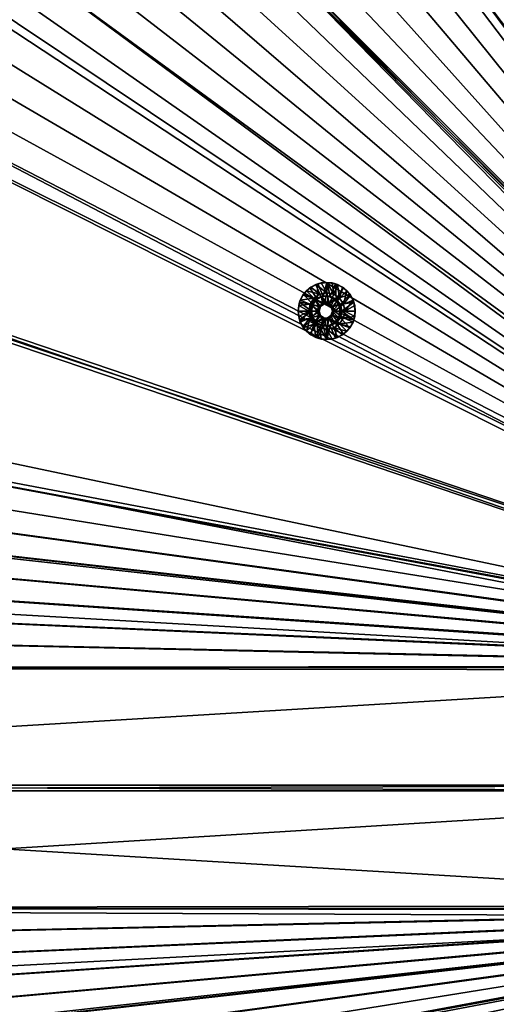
# Model space of a CAD drawing. Header units: metres. Extents: x -901 to 901, y -486 to 401.
# Tile 179 of 256: x -306 to -180, y -57 to 201. Entities that reach past the tile are written whole.
import ezdxf

# ---------------------------------------------------------------- set-up
doc = ezdxf.new("R2010")
doc.units = ezdxf.units.M

msp = doc.modelspace()

# ---------------------------------------------------------------- linework, layer by layer
at = {"layer": 'top0'}
for points in [[(-520.393921, 188.45813, -493.390167), (-437.335358, 223.870071, -494.717072), (-62.849209, 35.558052, -503.495331)], [(-518.588135, 190.194046, -490.413635), (-62.84177, 35.37413, -500.496002), (-423.970123, 223.826447, -491.966522)], [(-62.849209, 35.558052, -503.495331), (-437.335358, 223.870071, -494.717072), (-62.116249, 37.232742, -503.495331)], [(-437.335358, 223.870071, -494.717072), (-341.090759, 223.79567, -496.466583), (-62.116249, 37.232742, -503.495331)], [(-62.84177, 35.37413, -500.496002), (-62.038971, 37.179729, -500.496002), (-423.970123, 223.826447, -491.966522)], [(-423.970123, 223.826447, -491.966522), (-62.038971, 37.179729, -500.496002), (-402.263153, 223.800766, -492.368256)], [(-62.038971, 37.179729, -500.496002), (-381.537445, 223.778259, -492.746674), (-402.263153, 223.800766, -492.368256)], [(-362.761078, 223.761658, -493.084625), (-381.537445, 223.778259, -492.746674), (-62.038971, 37.179729, -500.496002)], [(-345.556152, 223.751236, -493.389862), (-362.761078, 223.761658, -493.084625), (-62.038971, 37.179729, -500.496002)], [(-62.038971, 37.179729, -500.496002), (-329.631134, 223.746918, -493.668304), (-345.556152, 223.751236, -493.389862)], [(-62.116249, 37.232742, -503.495331), (-341.090759, 223.79567, -496.466583), (-244.761276, 223.802536, -498.037628)], [(-314.839111, 223.748489, -493.923187), (-329.631134, 223.746918, -493.668304), (-62.038971, 37.179729, -500.496002)], [(-301.082428, 223.755539, -494.156799), (-314.839111, 223.748489, -493.923187), (-61.074459, 38.640835, -500.496002)], [(-61.074459, 38.640835, -500.496002), (-314.839111, 223.748489, -493.923187), (-62.038971, 37.179729, -500.496002)], [(-288.256195, 223.766754, -494.371063), (-301.082428, 223.755539, -494.156799), (-61.074459, 38.640835, -500.496002)], [(-276.109863, 223.780685, -494.570038), (-288.256195, 223.766754, -494.371063), (-61.074459, 38.640835, -500.496002)], [(-264.756958, 223.795929, -494.751923), (-276.109863, 223.780685, -494.570038), (-61.074459, 38.640835, -500.496002)], [(-61.074459, 38.640835, -500.496002), (-253.942322, 223.811844, -494.92099), (-264.756958, 223.795929, -494.751923)], [(-243.728363, 223.827652, -495.076447), (-253.942322, 223.811844, -494.92099), (-61.074459, 38.640835, -500.496002)], [(-196.53624, 223.843063, -498.702637), (-59.937843, 40.155907, -503.495331), (-244.761276, 223.802536, -498.037628)], [(-59.937843, 40.155907, -503.495331), (-61.138283, 38.777222, -503.495331), (-244.761276, 223.802536, -498.037628)], [(-244.761276, 223.802536, -498.037628), (-61.138283, 38.777222, -503.495331), (-62.116249, 37.232742, -503.495331)], [(-234.052185, 223.84288, -495.219543), (-243.728363, 223.827652, -495.076447), (-59.888885, 39.988377, -500.496002)], [(-59.888885, 39.988377, -500.496002), (-243.728363, 223.827652, -495.076447), (-61.074459, 38.640835, -500.496002)], [(-224.860184, 223.857224, -495.351349), (-234.052185, 223.84288, -495.219543), (-59.888885, 39.988377, -500.496002)], [(-216.064621, 223.870514, -495.47348), (-224.860184, 223.857224, -495.351349), (-59.888885, 39.988377, -500.496002)], [(-207.658188, 223.882553, -495.586273), (-216.064621, 223.870514, -495.47348), (-59.888885, 39.988377, -500.496002)], [(-59.888885, 39.988377, -500.496002), (-199.592087, 223.893265, -495.690674), (-207.658188, 223.882553, -495.586273)], [(-191.833008, 223.902557, -495.787354), (-199.592087, 223.893265, -495.690674), (-59.888885, 39.988377, -500.496002)], [(-148.24852, 223.902283, -499.237854), (-58.54258, 41.33704, -503.495331), (-196.53624, 223.843063, -498.702637)], [(-58.54258, 41.33704, -503.495331), (-59.937843, 40.155907, -503.495331), (-196.53624, 223.843063, -498.702637)], [(-184.385513, 223.91037, -495.876526), (-191.833008, 223.902557, -495.787354), (-58.541344, 41.173954, -500.496002)], [(-58.541344, 41.173954, -500.496002), (-191.833008, 223.902557, -495.787354), (-59.888885, 39.988377, -500.496002)], [(-177.227066, 223.916687, -495.958771), (-184.385513, 223.91037, -495.876526), (-58.541344, 41.173954, -500.496002)], [(-556.825012, 127.259506, -492.974121), (-520.393921, 188.45813, -493.390167), (-63.320282, 33.791721, -503.495331)], [(-553.594482, 136.83017, -490.000427), (-63.258526, 33.780186, -500.496002), (-518.588135, 190.194046, -490.413635)], [(-63.320282, 33.791721, -503.495331), (-520.393921, 188.45813, -493.390167), (-62.849209, 35.558052, -503.495331)], [(-518.588135, 190.194046, -490.413635), (-63.258526, 33.780186, -500.496002), (-62.84177, 35.37413, -500.496002)], [(-557.308105, 125.167221, -489.971375), (-63.263184, 33.760246, -500.495972), (-553.594482, 136.83017, -490.000427)], [(-553.594482, 136.83017, -490.000427), (-63.263184, 33.760246, -500.495972), (-63.258526, 33.780186, -500.496002)], [(-562.270081, 60.027832, -493.031525), (-556.825012, 127.259506, -492.974121), (-63.639893, 31.580099, -503.49292)], [(-63.639893, 31.580099, -503.49292), (-556.825012, 127.259506, -492.974121), (-63.320282, 33.791721, -503.495331)], [(-559.98407, 113.376183, -489.958313), (-63.32428, 33.484169, -500.495697), (-557.308105, 125.167221, -489.971375)], [(-557.308105, 125.167221, -489.971375), (-63.32428, 33.484169, -500.495697), (-63.263184, 33.760246, -500.495972)], [(-561.627441, 101.444748, -489.961151), (-63.32428, 33.484169, -500.495697), (-559.98407, 113.376183, -489.958313)], [(-562.22406, 89.514763, -489.979797), (-63.378803, 33.209328, -500.495422), (-561.627441, 101.444748, -489.961151)], [(-561.627441, 101.444748, -489.961151), (-63.378803, 33.209328, -500.495422), (-63.32428, 33.484169, -500.495697)], [(-562.22406, 89.514763, -489.979797), (-562.227051, 88.468025, -489.982208), (-63.426933, 32.935684, -500.495117)], [(-63.426933, 32.935684, -500.495117), (-562.227051, 88.468025, -489.982208), (-562.218018, 77.659081, -490.005096)], [(-63.378803, 33.209328, -500.495422), (-562.22406, 89.514763, -489.979797), (-63.426933, 32.935684, -500.495117)], [(-63.426933, 32.935684, -500.495117), (-562.218018, 77.659081, -490.005096), (-63.469139, 32.661133, -500.494812)], [(-562.218018, 77.659081, -490.005096), (-562.210327, 65.947968, -490.024506), (-63.469139, 32.661133, -500.494812)], [(-63.469139, 32.661133, -500.494812), (-562.210327, 65.947968, -490.024506), (-63.505154, 32.387917, -500.494507)], [(-562.210327, 65.947968, -490.024506), (-562.204956, 54.371548, -490.038177), (-63.505154, 32.387917, -500.494507)], [(-562.26355, 31.580099, -493.048248), (-562.270081, 60.027832, -493.031525), (-63.639893, 31.580099, -503.49292)], [(-63.505154, 32.387917, -500.494507), (-562.204956, 54.371548, -490.038177), (-63.535072, 32.116413, -500.494202)], [(-562.204956, 54.371548, -490.038177), (-562.201782, 42.919022, -490.046234), (-63.535072, 32.116413, -500.494202)], [(-63.535072, 32.116413, -500.494202), (-562.201782, 42.919022, -490.046234), (-63.558937, 31.84775, -500.493896)], [(-562.201782, 42.919022, -490.046234), (-562.200745, 31.580099, -490.04892), (-63.558937, 31.84775, -500.493896)], [(-562.26355, 0.734328, -493.048248), (-562.26355, 31.580099, -493.048248), (-63.660755, 30.845772, -503.492493)], [(-63.660755, 30.845772, -503.492493), (-562.26355, 31.580099, -493.048248), (-63.639893, 31.580099, -503.49292)], [(-63.558937, 31.84775, -500.493896), (-562.200745, 31.580099, -490.04892), (-63.577065, 31.580099, -500.493591)], [(-63.597927, 30.845772, -500.493134), (-562.200745, 31.580099, -490.04892), (-562.200745, 0.734328, -490.04892)], [(-63.597927, 30.845772, -500.493134), (-63.577065, 31.580099, -500.493591), (-562.200745, 31.580099, -490.04892)], [(-63.660755, 0.734328, -503.492493), (-562.26355, 0.734328, -493.048248), (-63.660755, 30.845772, -503.492493)], [(-63.597927, 0.734328, -500.493134), (-63.597927, 30.845772, -500.493134), (-562.200745, 0.734328, -490.04892)], [(-562.26355, -0.734328, -493.048248), (-562.26355, 0.734328, -493.048248), (-63.660755, -0.734328, -503.492493)], [(-562.26355, 0.734328, -493.048248), (-63.660755, 0.734328, -503.492493), (-63.660755, -0.734328, -503.492493)], [(-562.200745, 0.734328, -490.04892), (-562.200745, -0.734328, -490.04892), (-63.597927, 0.734328, -500.493134)], [(-562.200745, -0.734328, -490.04892), (-63.597927, -0.734328, -500.493134), (-63.597927, 0.734328, -500.493134)], [(-562.26355, -31.580099, -493.048248), (-562.26355, -0.734328, -493.048248), (-63.660755, -30.845772, -503.492493)], [(-63.660755, -30.845772, -503.492493), (-562.26355, -0.734328, -493.048248), (-63.660755, -0.734328, -503.492493)], [(-562.200745, -0.734328, -490.04892), (-562.200745, -31.580099, -490.04892), (-63.597927, -0.734328, -500.493134)], [(-562.200745, -31.580099, -490.04892), (-63.597927, -30.845772, -500.493134), (-63.597927, -0.734328, -500.493134)], [(-63.639893, -31.580099, -503.49292), (-562.26355, -31.580099, -493.048248), (-63.660755, -30.845772, -503.492493)], [(-562.200745, -31.580099, -490.04892), (-63.577065, -31.580099, -500.493591), (-63.597927, -30.845772, -500.493134)], [(-562.270081, -60.027832, -493.031525), (-562.26355, -31.580099, -493.048248), (-63.320282, -33.791721, -503.495331)], [(-562.26355, -31.580099, -493.048248), (-63.639893, -31.580099, -503.49292), (-63.320282, -33.791721, -503.495331)], [(-562.22406, -89.514763, -489.979797), (-63.426933, -32.935684, -500.495117), (-562.227051, -88.468025, -489.982208)], [(-63.426933, -32.935684, -500.495117), (-562.218018, -77.659081, -490.005096), (-562.227051, -88.468025, -489.982208)], [(-63.378803, -33.209328, -500.495422), (-63.426933, -32.935684, -500.495117), (-562.22406, -89.514763, -489.979797)], [(-561.627441, -101.444748, -489.961151), (-63.378803, -33.209328, -500.495422), (-562.22406, -89.514763, -489.979797)], [(-63.426933, -32.935684, -500.495117), (-63.469139, -32.661133, -500.494812), (-562.218018, -77.659081, -490.005096)], [(-63.469139, -32.661133, -500.494812), (-562.210327, -65.947968, -490.024506), (-562.218018, -77.659081, -490.005096)], [(-63.469139, -32.661133, -500.494812), (-63.505154, -32.387917, -500.494507), (-562.210327, -65.947968, -490.024506)], [(-63.505154, -32.387917, -500.494507), (-562.204956, -54.371548, -490.038177), (-562.210327, -65.947968, -490.024506)], [(-63.505154, -32.387917, -500.494507), (-63.535072, -32.116413, -500.494202), (-562.204956, -54.371548, -490.038177)], [(-63.535072, -32.116413, -500.494202), (-562.201782, -42.919022, -490.046234), (-562.204956, -54.371548, -490.038177)], [(-63.558937, -31.84775, -500.493896), (-562.200745, -31.580099, -490.04892), (-562.201782, -42.919022, -490.046234)], [(-63.535072, -32.116413, -500.494202), (-63.558937, -31.84775, -500.493896), (-562.201782, -42.919022, -490.046234)], [(-63.558937, -31.84775, -500.493896), (-63.577065, -31.580099, -500.493591), (-562.200745, -31.580099, -490.04892)], [(-63.32428, -33.484169, -500.495697), (-63.378803, -33.209328, -500.495422), (-561.627441, -101.444748, -489.961151)], [(-559.98407, -113.376183, -489.958313), (-63.32428, -33.484169, -500.495697), (-561.627441, -101.444748, -489.961151)], [(-63.32428, -33.484169, -500.495697), (-559.98407, -113.376183, -489.958313), (-557.308105, -125.167221, -489.971375)], [(-63.263184, -33.760246, -500.495972), (-63.32428, -33.484169, -500.495697), (-557.308105, -125.167221, -489.971375)], [(-63.320282, -33.791721, -503.495331), (-556.825012, -127.259506, -492.974121), (-562.270081, -60.027832, -493.031525)], [(-63.263184, -33.760246, -500.495972), (-557.308105, -125.167221, -489.971375), (-553.594482, -136.83017, -490.000427)], [(-520.393921, -188.45813, -493.390167), (-556.825012, -127.259506, -492.974121), (-63.320282, -33.791721, -503.495331)], [(-63.258526, -33.780186, -500.496002), (-63.263184, -33.760246, -500.495972), (-553.594482, -136.83017, -490.000427)], [(-63.258526, -33.780186, -500.496002), (-553.594482, -136.83017, -490.000427), (-518.588135, -190.194046, -490.413635)], [(-62.849209, -35.558052, -503.495331), (-520.393921, -188.45813, -493.390167), (-63.320282, -33.791721, -503.495331)], [(-437.335358, -223.870071, -494.717072), (-520.393921, -188.45813, -493.390167), (-62.849209, -35.558052, -503.495331)], [(-62.84177, -35.37413, -500.496002), (-63.258526, -33.780186, -500.496002), (-518.588135, -190.194046, -490.413635)], [(-518.588135, -190.194046, -490.413635), (-423.970123, -223.826447, -491.966522), (-62.84177, -35.37413, -500.496002)], [(-62.116249, -37.232742, -503.495331), (-437.335358, -223.870071, -494.717072), (-62.849209, -35.558052, -503.495331)], [(-423.970123, -223.826447, -491.966522), (-62.038971, -37.179729, -500.496002), (-62.84177, -35.37413, -500.496002)], [(-341.090759, -223.79567, -496.466583), (-437.335358, -223.870071, -494.717072), (-62.116249, -37.232742, -503.495331)], [(-423.970123, -223.826447, -491.966522), (-402.263153, -223.800766, -492.368256), (-62.038971, -37.179729, -500.496002)], [(-402.263153, -223.800766, -492.368256), (-381.537445, -223.778259, -492.746674), (-62.038971, -37.179729, -500.496002)], [(-62.038971, -37.179729, -500.496002), (-381.537445, -223.778259, -492.746674), (-362.761078, -223.761658, -493.084625)], [(-362.761078, -223.761658, -493.084625), (-345.556152, -223.751236, -493.389862), (-62.038971, -37.179729, -500.496002)], [(-345.556152, -223.751236, -493.389862), (-329.631134, -223.746918, -493.668304), (-62.038971, -37.179729, -500.496002)], [(-244.761276, -223.802536, -498.037628), (-341.090759, -223.79567, -496.466583), (-62.116249, -37.232742, -503.495331)], [(-62.038971, -37.179729, -500.496002), (-329.631134, -223.746918, -493.668304), (-314.839111, -223.748489, -493.923187)], [(-62.038971, -37.179729, -500.496002), (-314.839111, -223.748489, -493.923187), (-61.074459, -38.640835, -500.496002)], [(-314.839111, -223.748489, -493.923187), (-301.082428, -223.755539, -494.156799), (-61.074459, -38.640835, -500.496002)], [(-61.074459, -38.640835, -500.496002), (-301.082428, -223.755539, -494.156799), (-288.256195, -223.766754, -494.371063)], [(-288.256195, -223.766754, -494.371063), (-276.109863, -223.780685, -494.570038), (-61.074459, -38.640835, -500.496002)], [(-276.109863, -223.780685, -494.570038), (-264.756958, -223.795929, -494.751923), (-61.074459, -38.640835, -500.496002)], [(-61.074459, -38.640835, -500.496002), (-264.756958, -223.795929, -494.751923), (-253.942322, -223.811844, -494.92099)], [(-253.942322, -223.811844, -494.92099), (-243.728363, -223.827652, -495.076447), (-61.074459, -38.640835, -500.496002)], [(-62.116249, -37.232742, -503.495331), (-61.138283, -38.777222, -503.495331), (-244.761276, -223.802536, -498.037628)], [(-243.728363, -223.827652, -495.076447), (-59.888885, -39.988377, -500.496002), (-61.074459, -38.640835, -500.496002)], [(-61.138283, -38.777222, -503.495331), (-59.937843, -40.155907, -503.495331), (-244.761276, -223.802536, -498.037628)], [(-244.761276, -223.802536, -498.037628), (-59.937843, -40.155907, -503.495331), (-196.53624, -223.843063, -498.702637)], [(-243.728363, -223.827652, -495.076447), (-234.052185, -223.84288, -495.219543), (-59.888885, -39.988377, -500.496002)], [(-234.052185, -223.84288, -495.219543), (-224.860184, -223.857224, -495.351349), (-59.888885, -39.988377, -500.496002)], [(-59.888885, -39.988377, -500.496002), (-224.860184, -223.857224, -495.351349), (-216.064621, -223.870514, -495.47348)], [(-216.064621, -223.870514, -495.47348), (-207.658188, -223.882553, -495.586273), (-59.888885, -39.988377, -500.496002)], [(-207.658188, -223.882553, -495.586273), (-199.592087, -223.893265, -495.690674), (-59.888885, -39.988377, -500.496002)], [(-59.888885, -39.988377, -500.496002), (-199.592087, -223.893265, -495.690674), (-191.833008, -223.902557, -495.787354)], [(-59.937843, -40.155907, -503.495331), (-58.54258, -41.33704, -503.495331), (-196.53624, -223.843063, -498.702637)], [(-59.888885, -39.988377, -500.496002), (-191.833008, -223.902557, -495.787354), (-58.541344, -41.173954, -500.496002)], [(-191.833008, -223.902557, -495.787354), (-184.385513, -223.91037, -495.876526), (-58.541344, -41.173954, -500.496002)], [(-58.541344, -41.173954, -500.496002), (-184.385513, -223.91037, -495.876526), (-177.227066, -223.916687, -495.958771)], [(-196.53624, -223.843063, -498.702637), (-58.54258, -41.33704, -503.495331), (-148.24852, -223.902283, -499.237854)]]:
    msp.add_3dface(points, dxfattribs=at)
at = {"layer": 'top0123414'}
for points in [[(-227.319717, 132.134201, -496.549286), (-227.496017, 128.128601, -496.545593), (-229.410034, 131.068893, -496.505493)], [(-229.410034, 131.068893, -496.505493), (-227.861633, 131.930374, -496.037811), (-227.319717, 132.134201, -496.549286)], [(-229.410034, 131.068893, -496.505493), (-229.15799, 131.237289, -496.010651), (-227.861633, 131.930374, -496.037811)], [(-229.15799, 131.237289, -496.010651), (-226.789505, 129.392029, -495.060059), (-227.861633, 131.930374, -496.037811)], [(-227.861633, 131.930374, -496.037811), (-226.454987, 132.357162, -496.067291), (-227.319717, 132.134201, -496.549286)], [(-227.861633, 131.930374, -496.037811), (-224.971191, 129.753799, -495.098145), (-226.454987, 132.357162, -496.067291)], [(-226.789505, 129.392029, -495.060059), (-224.971191, 129.753799, -495.098145), (-227.861633, 131.930374, -496.037811)], [(-225.892487, 128.900986, -496.579163), (-227.496017, 128.128601, -496.545593), (-227.319717, 132.134201, -496.549286)], [(-225.002609, 132.501266, -496.597809), (-225.892487, 128.900986, -496.579163), (-227.319717, 132.134201, -496.549286)], [(-227.319717, 132.134201, -496.549286), (-226.454987, 132.357162, -496.067291), (-225.002609, 132.501266, -496.597809)], [(-226.454987, 132.357162, -496.067291), (-224.992126, 132.501266, -496.097931), (-225.002609, 132.501266, -496.597809)], [(-224.971191, 129.753799, -495.098145), (-224.992126, 132.501266, -496.097931), (-226.454987, 132.357162, -496.067291)], [(-224.112717, 128.900986, -496.616455), (-225.892487, 128.900986, -496.579163), (-225.002609, 132.501266, -496.597809)], [(-222.685486, 132.134201, -496.646362), (-224.112717, 128.900986, -496.616455), (-225.002609, 132.501266, -496.597809)], [(-222.685486, 132.134201, -496.646362), (-225.002609, 132.501266, -496.597809), (-223.529282, 132.357162, -496.128571)], [(-223.529282, 132.357162, -496.128571), (-225.002609, 132.501266, -496.597809), (-224.992126, 132.501266, -496.097931)], [(-224.971191, 129.753799, -495.098145), (-223.152878, 129.392029, -495.13623), (-224.992126, 132.501266, -496.097931)], [(-223.152878, 129.392029, -495.13623), (-223.529282, 132.357162, -496.128571), (-224.992126, 132.501266, -496.097931)], [(-222.509186, 128.128601, -496.650055), (-224.112717, 128.900986, -496.616455), (-222.685486, 132.134201, -496.646362)], [(-222.122635, 131.930374, -496.15802), (-222.685486, 132.134201, -496.646362), (-223.529282, 132.357162, -496.128571)], [(-223.529282, 132.357162, -496.128571), (-223.152878, 129.392029, -495.13623), (-222.122635, 131.930374, -496.15802)], [(-223.152878, 129.392029, -495.13623), (-221.611389, 128.361816, -495.168518), (-222.122635, 131.930374, -496.15802)], [(-220.595184, 131.068893, -496.690125), (-222.509186, 128.128601, -496.650055), (-222.685486, 132.134201, -496.646362)], [(-220.595184, 131.068893, -496.690125), (-222.685486, 132.134201, -496.646362), (-222.122635, 131.930374, -496.15802)], [(-220.826263, 131.237289, -496.185181), (-220.595184, 131.068893, -496.690125), (-222.122635, 131.930374, -496.15802)], [(-222.122635, 131.930374, -496.15802), (-221.611389, 128.361816, -495.168518), (-220.826263, 131.237289, -496.185181)], [(-232.133957, 127.318901, -496.448425), (-231.068909, 129.409668, -496.470734), (-228.605682, 126.736809, -496.522339)], [(-231.919708, 127.871399, -495.95282), (-231.068909, 129.409668, -496.470734), (-232.133957, 127.318901, -496.448425)], [(-231.919708, 127.871399, -495.95282), (-231.226791, 129.168045, -495.967316), (-231.068909, 129.409668, -496.470734)], [(-231.919708, 127.871399, -495.95282), (-228.330994, 128.361816, -495.027771), (-231.226791, 129.168045, -495.967316)], [(-231.226791, 129.168045, -495.967316), (-230.294266, 130.304581, -495.986847), (-231.068909, 129.409668, -496.470734)], [(-228.330994, 128.361816, -495.027771), (-230.294266, 130.304581, -495.986847), (-231.226791, 129.168045, -495.967316)], [(-227.496017, 128.128601, -496.545593), (-231.068909, 129.409668, -496.470734), (-229.410034, 131.068893, -496.505493)], [(-231.068909, 129.409668, -496.470734), (-230.294266, 130.304581, -495.986847), (-229.410034, 131.068893, -496.505493)], [(-228.605682, 126.736809, -496.522339), (-231.068909, 129.409668, -496.470734), (-227.496017, 128.128601, -496.545593)], [(-230.294266, 130.304581, -495.986847), (-229.15799, 131.237289, -496.010651), (-229.410034, 131.068893, -496.505493)], [(-226.789505, 129.392029, -495.060059), (-229.15799, 131.237289, -496.010651), (-230.294266, 130.304581, -495.986847)], [(-228.330994, 128.361816, -495.027771), (-226.789505, 129.392029, -495.060059), (-230.294266, 130.304581, -495.986847)], [(-225.589096, 126.903389, -495.085205), (-226.789505, 129.392029, -495.060059), (-228.330994, 128.361816, -495.027771)], [(-224.971191, 129.753799, -495.098145), (-226.789505, 129.392029, -495.060059), (-225.589096, 126.903389, -495.085205)], [(-224.353287, 126.903389, -495.111084), (-224.971191, 129.753799, -495.098145), (-225.589096, 126.903389, -495.085205)], [(-224.353287, 126.903389, -495.111084), (-223.152878, 129.392029, -495.13623), (-224.971191, 129.753799, -495.098145)], [(-221.611389, 128.361816, -495.168518), (-223.152878, 129.392029, -495.13623), (-224.353287, 126.903389, -495.111084)], [(-220.595184, 131.068893, -496.690125), (-218.93631, 129.409668, -496.724884), (-222.509186, 128.128601, -496.650055)], [(-218.93631, 129.409668, -496.724884), (-221.399521, 126.736809, -496.673279), (-222.509186, 128.128601, -496.650055)], [(-221.611389, 128.361816, -495.168518), (-219.690002, 130.304581, -496.208984), (-220.826263, 131.237289, -496.185181)], [(-221.611389, 128.361816, -495.168518), (-220.58139, 126.819984, -495.190094), (-219.690002, 130.304581, -496.208984)], [(-218.93631, 129.409668, -496.724884), (-217.871246, 127.318901, -496.747192), (-221.399521, 126.736809, -496.673279)], [(-220.595184, 131.068893, -496.690125), (-220.826263, 131.237289, -496.185181), (-219.690002, 130.304581, -496.208984)], [(-218.93631, 129.409668, -496.724884), (-220.595184, 131.068893, -496.690125), (-219.690002, 130.304581, -496.208984)], [(-220.58139, 126.819984, -495.190094), (-218.757477, 129.168045, -496.228516), (-219.690002, 130.304581, -496.208984)], [(-218.757477, 129.168045, -496.228516), (-220.58139, 126.819984, -495.190094), (-218.06456, 127.871399, -496.243042)], [(-218.93631, 129.409668, -496.724884), (-219.690002, 130.304581, -496.208984), (-218.757477, 129.168045, -496.228516)], [(-217.871246, 127.318901, -496.747192), (-218.93631, 129.409668, -496.724884), (-218.06456, 127.871399, -496.243042)], [(-218.06456, 127.871399, -496.243042), (-218.93631, 129.409668, -496.724884), (-218.757477, 129.168045, -496.228516)], [(-229.001724, 125.001274, -496.514038), (-232.502014, 125.001274, -496.490723), (-232.133957, 127.318901, -496.448425)], [(-232.346405, 126.464447, -495.943878), (-232.133957, 127.318901, -496.448425), (-232.502014, 125.001274, -496.490723)], [(-232.346405, 126.464447, -495.943878), (-231.919708, 127.871399, -495.95282), (-232.133957, 127.318901, -496.448425)], [(-232.346405, 126.464447, -495.943878), (-229.360992, 126.819984, -495.006195), (-231.919708, 127.871399, -495.95282)], [(-229.722672, 125.001274, -494.998627), (-229.360992, 126.819984, -495.006195), (-232.346405, 126.464447, -495.943878)], [(-229.001724, 125.001274, -496.514038), (-232.133957, 127.318901, -496.448425), (-228.605682, 126.736809, -496.522339)], [(-229.360992, 126.819984, -495.006195), (-228.330994, 128.361816, -495.027771), (-231.919708, 127.871399, -495.95282)], [(-229.360992, 126.819984, -495.006195), (-229.722672, 125.001274, -494.998627), (-226.970749, 125.001274, -495.056244)], [(-227.494308, 125.001274, -520.050781), (-229.493881, 125.001274, -520.008911), (-229.097839, 126.736809, -520.017212)], [(-229.097839, 126.736809, -520.017212), (-229.493881, 125.001274, -520.008911), (-228.605682, 126.736809, -496.522339)], [(-228.605682, 126.736809, -496.522339), (-229.493881, 125.001274, -520.008911), (-229.001724, 125.001274, -496.514038)], [(-228.330994, 128.361816, -495.027771), (-229.360992, 126.819984, -495.006195), (-226.588867, 126.176842, -495.06427)], [(-226.588867, 126.176842, -495.06427), (-229.360992, 126.819984, -495.006195), (-226.970749, 125.001274, -495.056244)], [(-229.097839, 126.736809, -520.017212), (-227.988159, 128.128601, -520.040405), (-227.112427, 126.176842, -520.058777)], [(-227.988159, 128.128601, -520.040405), (-229.097839, 126.736809, -520.017212), (-227.496017, 128.128601, -496.545593)], [(-227.496017, 128.128601, -496.545593), (-229.097839, 126.736809, -520.017212), (-228.605682, 126.736809, -496.522339)], [(-227.494308, 125.001274, -520.050781), (-229.097839, 126.736809, -520.017212), (-227.112427, 126.176842, -520.058777)], [(-225.589096, 126.903389, -495.085205), (-228.330994, 128.361816, -495.027771), (-226.588867, 126.176842, -495.06427)], [(-227.988159, 128.128601, -520.040405), (-226.384644, 128.900986, -520.074036), (-226.112656, 126.903389, -520.079712)], [(-225.892487, 128.900986, -496.579163), (-226.384644, 128.900986, -520.074036), (-227.988159, 128.128601, -520.040405)], [(-225.892487, 128.900986, -496.579163), (-227.988159, 128.128601, -520.040405), (-227.496017, 128.128601, -496.545593)], [(-227.112427, 126.176842, -520.058777), (-227.988159, 128.128601, -520.040405), (-226.112656, 126.903389, -520.079712)], [(-226.112656, 126.903389, -520.079712), (-226.588867, 126.176842, -495.06427), (-227.112427, 126.176842, -520.058777)], [(-226.112656, 126.903389, -520.079712), (-225.589096, 126.903389, -495.085205), (-226.588867, 126.176842, -495.06427)], [(-226.112656, 126.903389, -520.079712), (-226.384644, 128.900986, -520.074036), (-224.876846, 126.903389, -520.105591)], [(-226.384644, 128.900986, -520.074036), (-224.604858, 128.900986, -520.111328), (-224.876846, 126.903389, -520.105591)], [(-224.604858, 128.900986, -520.111328), (-226.384644, 128.900986, -520.074036), (-225.892487, 128.900986, -496.579163)], [(-224.876846, 126.903389, -520.105591), (-224.353287, 126.903389, -495.111084), (-226.112656, 126.903389, -520.079712)], [(-224.353287, 126.903389, -495.111084), (-225.589096, 126.903389, -495.085205), (-226.112656, 126.903389, -520.079712)], [(-224.112717, 128.900986, -496.616455), (-224.604858, 128.900986, -520.111328), (-225.892487, 128.900986, -496.579163)], [(-224.876846, 126.903389, -520.105591), (-224.604858, 128.900986, -520.111328), (-223.001343, 128.128601, -520.144897)], [(-224.876846, 126.903389, -520.105591), (-223.001343, 128.128601, -520.144897), (-223.877075, 126.176842, -520.126526)], [(-224.353287, 126.903389, -495.111084), (-224.876846, 126.903389, -520.105591), (-223.877075, 126.176842, -520.126526)], [(-223.001343, 128.128601, -520.144897), (-224.604858, 128.900986, -520.111328), (-222.509186, 128.128601, -496.650055)], [(-224.604858, 128.900986, -520.111328), (-224.112717, 128.900986, -496.616455), (-222.509186, 128.128601, -496.650055)], [(-223.353516, 126.176842, -495.132019), (-221.611389, 128.361816, -495.168518), (-224.353287, 126.903389, -495.111084)], [(-223.353516, 126.176842, -495.132019), (-224.353287, 126.903389, -495.111084), (-223.877075, 126.176842, -520.126526)], [(-223.001343, 128.128601, -520.144897), (-221.891663, 126.736809, -520.168152), (-223.877075, 126.176842, -520.126526)], [(-223.877075, 126.176842, -520.126526), (-221.891663, 126.736809, -520.168152), (-223.495193, 125.001274, -520.134521)], [(-221.891663, 126.736809, -520.168152), (-221.495636, 125.001274, -520.176453), (-223.495193, 125.001274, -520.134521)], [(-220.58139, 126.819984, -495.190094), (-221.611389, 128.361816, -495.168518), (-223.353516, 126.176842, -495.132019)], [(-222.971634, 125.001274, -495.140015), (-220.58139, 126.819984, -495.190094), (-223.353516, 126.176842, -495.132019)], [(-221.891663, 126.736809, -520.168152), (-223.001343, 128.128601, -520.144897), (-221.399521, 126.736809, -496.673279)], [(-223.001343, 128.128601, -520.144897), (-222.509186, 128.128601, -496.650055), (-221.399521, 126.736809, -496.673279)], [(-220.219711, 125.001274, -495.197662), (-220.58139, 126.819984, -495.190094), (-222.971634, 125.001274, -495.140015)], [(-221.495636, 125.001274, -520.176453), (-221.891663, 126.736809, -520.168152), (-221.003479, 125.001274, -496.68158)], [(-221.891663, 126.736809, -520.168152), (-221.399521, 126.736809, -496.673279), (-221.003479, 125.001274, -496.68158)], [(-217.871246, 127.318901, -496.747192), (-221.003479, 125.001274, -496.68158), (-221.399521, 126.736809, -496.673279)], [(-217.871246, 127.318901, -496.747192), (-217.504242, 125.001274, -496.754883), (-221.003479, 125.001274, -496.68158)], [(-220.58139, 126.819984, -495.190094), (-220.219711, 125.001274, -495.197662), (-218.06456, 127.871399, -496.243042)], [(-218.06456, 127.871399, -496.243042), (-220.219711, 125.001274, -495.197662), (-217.637863, 126.464447, -496.251984)], [(-217.637863, 126.464447, -496.251984), (-217.871246, 127.318901, -496.747192), (-218.06456, 127.871399, -496.243042)], [(-217.504242, 125.001274, -496.754883), (-217.871246, 127.318901, -496.747192), (-217.637863, 126.464447, -496.251984)], [(-232.490494, 125.001274, -495.940857), (-232.346405, 126.464447, -495.943878), (-232.502014, 125.001274, -496.490723)], [(-232.133957, 122.683647, -496.448425), (-232.502014, 125.001274, -496.490723), (-229.001724, 125.001274, -496.514038)], [(-232.490494, 125.001274, -495.940857), (-232.502014, 125.001274, -496.490723), (-232.346405, 123.538094, -495.943878)], [(-232.502014, 125.001274, -496.490723), (-232.133957, 122.683647, -496.448425), (-232.346405, 123.538094, -495.943878)], [(-232.490494, 125.001274, -495.940857), (-229.722672, 125.001274, -494.998627), (-232.346405, 126.464447, -495.943878)], [(-229.722672, 125.001274, -494.998627), (-232.490494, 125.001274, -495.940857), (-232.346405, 123.538094, -495.943878)], [(-231.919708, 122.131149, -495.95282), (-229.722672, 125.001274, -494.998627), (-232.346405, 123.538094, -495.943878)], [(-228.605682, 123.265739, -496.522339), (-232.133957, 122.683647, -496.448425), (-229.001724, 125.001274, -496.514038)], [(-229.360992, 123.182564, -495.006195), (-229.722672, 125.001274, -494.998627), (-231.919708, 122.131149, -495.95282)], [(-226.970749, 125.001274, -495.056244), (-229.722672, 125.001274, -494.998627), (-229.360992, 123.182564, -495.006195)], [(-229.097839, 123.265739, -520.017212), (-229.493881, 125.001274, -520.008911), (-227.494308, 125.001274, -520.050781)], [(-229.097839, 123.265739, -520.017212), (-229.001724, 125.001274, -496.514038), (-229.493881, 125.001274, -520.008911)], [(-226.970749, 125.001274, -495.056244), (-229.360992, 123.182564, -495.006195), (-226.588867, 123.825699, -495.06427)], [(-227.112427, 123.825699, -520.058777), (-229.097839, 123.265739, -520.017212), (-227.494308, 125.001274, -520.050781)], [(-228.605682, 123.265739, -496.522339), (-229.001724, 125.001274, -496.514038), (-229.097839, 123.265739, -520.017212)], [(-227.112427, 126.176842, -520.058777), (-226.970749, 125.001274, -495.056244), (-227.494308, 125.001274, -520.050781)], [(-227.112427, 123.825699, -520.058777), (-227.494308, 125.001274, -520.050781), (-226.588867, 123.825699, -495.06427)], [(-226.588867, 123.825699, -495.06427), (-227.494308, 125.001274, -520.050781), (-226.970749, 125.001274, -495.056244)], [(-226.588867, 126.176842, -495.06427), (-226.970749, 125.001274, -495.056244), (-227.112427, 126.176842, -520.058777)], [(-223.353516, 126.176842, -495.132019), (-223.877075, 126.176842, -520.126526), (-223.495193, 125.001274, -520.134521)], [(-223.495193, 125.001274, -520.134521), (-221.891663, 123.265739, -520.168152), (-223.877075, 123.825699, -520.126526)], [(-223.495193, 125.001274, -520.134521), (-223.877075, 123.825699, -520.126526), (-222.971634, 125.001274, -495.140015)], [(-223.877075, 123.825699, -520.126526), (-223.353516, 123.825699, -495.132019), (-222.971634, 125.001274, -495.140015)], [(-222.971634, 125.001274, -495.140015), (-223.353516, 126.176842, -495.132019), (-223.495193, 125.001274, -520.134521)], [(-221.495636, 125.001274, -520.176453), (-221.891663, 123.265739, -520.168152), (-223.495193, 125.001274, -520.134521)], [(-223.353516, 123.825699, -495.132019), (-220.58139, 123.182564, -495.190094), (-222.971634, 125.001274, -495.140015)], [(-220.58139, 123.182564, -495.190094), (-220.219711, 125.001274, -495.197662), (-222.971634, 125.001274, -495.140015)], [(-221.399521, 123.265739, -496.673279), (-221.891663, 123.265739, -520.168152), (-221.495636, 125.001274, -520.176453)], [(-221.003479, 125.001274, -496.68158), (-221.399521, 123.265739, -496.673279), (-221.495636, 125.001274, -520.176453)], [(-221.003479, 125.001274, -496.68158), (-217.871246, 122.683647, -496.747192), (-221.399521, 123.265739, -496.673279)], [(-217.504242, 125.001274, -496.754883), (-217.871246, 122.683647, -496.747192), (-221.003479, 125.001274, -496.68158)], [(-220.219711, 125.001274, -495.197662), (-220.58139, 123.182564, -495.190094), (-217.637863, 123.538094, -496.251984)], [(-220.219711, 125.001274, -495.197662), (-217.493774, 125.001274, -496.255005), (-217.637863, 126.464447, -496.251984)], [(-217.493774, 125.001274, -496.255005), (-220.219711, 125.001274, -495.197662), (-217.637863, 123.538094, -496.251984)], [(-217.637863, 123.538094, -496.251984), (-217.871246, 122.683647, -496.747192), (-217.504242, 125.001274, -496.754883)], [(-217.493774, 125.001274, -496.255005), (-217.504242, 125.001274, -496.754883), (-217.637863, 126.464447, -496.251984)], [(-217.493774, 125.001274, -496.255005), (-217.637863, 123.538094, -496.251984), (-217.504242, 125.001274, -496.754883)], [(-232.346405, 123.538094, -495.943878), (-232.133957, 122.683647, -496.448425), (-231.919708, 122.131149, -495.95282)], [(-231.068909, 120.59288, -496.470734), (-232.133957, 122.683647, -496.448425), (-228.605682, 123.265739, -496.522339)], [(-232.133957, 122.683647, -496.448425), (-231.068909, 120.59288, -496.470734), (-231.919708, 122.131149, -495.95282)], [(-231.226791, 120.834496, -495.967316), (-229.360992, 123.182564, -495.006195), (-231.919708, 122.131149, -495.95282)], [(-231.919708, 122.131149, -495.95282), (-231.068909, 120.59288, -496.470734), (-231.226791, 120.834496, -495.967316)], [(-229.360992, 123.182564, -495.006195), (-231.226791, 120.834496, -495.967316), (-230.294266, 119.697975, -495.986847)], [(-227.496017, 121.873947, -496.545593), (-231.068909, 120.59288, -496.470734), (-228.605682, 123.265739, -496.522339)], [(-227.496017, 121.873947, -496.545593), (-229.410034, 118.933647, -496.505493), (-231.068909, 120.59288, -496.470734)], [(-228.330994, 121.640732, -495.027771), (-229.360992, 123.182564, -495.006195), (-230.294266, 119.697975, -495.986847)], [(-228.330994, 121.640732, -495.027771), (-230.294266, 119.697975, -495.986847), (-229.15799, 118.765251, -496.010651)], [(-227.319717, 117.868347, -496.549286), (-229.410034, 118.933647, -496.505493), (-227.496017, 121.873947, -496.545593)], [(-229.360992, 123.182564, -495.006195), (-228.330994, 121.640732, -495.027771), (-226.588867, 123.825699, -495.06427)], [(-227.861633, 118.072174, -496.037811), (-228.330994, 121.640732, -495.027771), (-229.15799, 118.765251, -496.010651)], [(-227.988159, 121.873947, -520.040405), (-229.097839, 123.265739, -520.017212), (-227.112427, 123.825699, -520.058777)], [(-227.988159, 121.873947, -520.040405), (-228.605682, 123.265739, -496.522339), (-229.097839, 123.265739, -520.017212)], [(-227.496017, 121.873947, -496.545593), (-228.605682, 123.265739, -496.522339), (-227.988159, 121.873947, -520.040405)], [(-226.588867, 123.825699, -495.06427), (-228.330994, 121.640732, -495.027771), (-225.589096, 123.099159, -495.085205)], [(-228.330994, 121.640732, -495.027771), (-226.789505, 120.610512, -495.060059), (-225.589096, 123.099159, -495.085205)], [(-226.789505, 120.610512, -495.060059), (-228.330994, 121.640732, -495.027771), (-227.861633, 118.072174, -496.037811)], [(-226.112656, 123.099159, -520.079712), (-227.988159, 121.873947, -520.040405), (-227.112427, 123.825699, -520.058777)], [(-226.384644, 121.101563, -520.074036), (-227.988159, 121.873947, -520.040405), (-226.112656, 123.099159, -520.079712)], [(-226.384644, 121.101563, -520.074036), (-227.496017, 121.873947, -496.545593), (-227.988159, 121.873947, -520.040405)], [(-225.892487, 121.101563, -496.579163), (-227.319717, 117.868347, -496.549286), (-227.496017, 121.873947, -496.545593)], [(-226.384644, 121.101563, -520.074036), (-225.892487, 121.101563, -496.579163), (-227.496017, 121.873947, -496.545593)], [(-225.589096, 123.099159, -495.085205), (-226.112656, 123.099159, -520.079712), (-227.112427, 123.825699, -520.058777)], [(-225.589096, 123.099159, -495.085205), (-227.112427, 123.825699, -520.058777), (-226.588867, 123.825699, -495.06427)], [(-225.589096, 123.099159, -495.085205), (-226.789505, 120.610512, -495.060059), (-224.971191, 120.248749, -495.098145)], [(-224.876846, 123.099159, -520.105591), (-224.604858, 121.101563, -520.111328), (-226.384644, 121.101563, -520.074036)], [(-224.876846, 123.099159, -520.105591), (-226.384644, 121.101563, -520.074036), (-226.112656, 123.099159, -520.079712)], [(-224.876846, 123.099159, -520.105591), (-226.112656, 123.099159, -520.079712), (-225.589096, 123.099159, -495.085205)], [(-225.589096, 123.099159, -495.085205), (-224.971191, 120.248749, -495.098145), (-224.353287, 123.099159, -495.111084)], [(-224.353287, 123.099159, -495.111084), (-224.876846, 123.099159, -520.105591), (-225.589096, 123.099159, -495.085205)], [(-224.971191, 120.248749, -495.098145), (-223.152878, 120.610512, -495.13623), (-224.353287, 123.099159, -495.111084)], [(-223.877075, 123.825699, -520.126526), (-223.001343, 121.873947, -520.144897), (-224.876846, 123.099159, -520.105591)], [(-223.877075, 123.825699, -520.126526), (-224.876846, 123.099159, -520.105591), (-223.353516, 123.825699, -495.132019)], [(-224.876846, 123.099159, -520.105591), (-224.353287, 123.099159, -495.111084), (-223.353516, 123.825699, -495.132019)], [(-223.001343, 121.873947, -520.144897), (-224.604858, 121.101563, -520.111328), (-224.876846, 123.099159, -520.105591)], [(-224.112717, 121.101563, -496.616455), (-224.604858, 121.101563, -520.111328), (-223.001343, 121.873947, -520.144897)], [(-224.353287, 123.099159, -495.111084), (-221.611389, 121.640732, -495.168518), (-223.353516, 123.825699, -495.132019)], [(-224.353287, 123.099159, -495.111084), (-223.152878, 120.610512, -495.13623), (-221.611389, 121.640732, -495.168518)], [(-222.509186, 121.873947, -496.650055), (-222.685486, 117.868347, -496.646362), (-224.112717, 121.101563, -496.616455)], [(-222.509186, 121.873947, -496.650055), (-224.112717, 121.101563, -496.616455), (-223.001343, 121.873947, -520.144897)], [(-221.891663, 123.265739, -520.168152), (-223.001343, 121.873947, -520.144897), (-223.877075, 123.825699, -520.126526)], [(-221.611389, 121.640732, -495.168518), (-220.58139, 123.182564, -495.190094), (-223.353516, 123.825699, -495.132019)], [(-221.611389, 121.640732, -495.168518), (-223.152878, 120.610512, -495.13623), (-219.690002, 119.697975, -496.208984)], [(-222.509186, 121.873947, -496.650055), (-223.001343, 121.873947, -520.144897), (-221.891663, 123.265739, -520.168152)], [(-222.509186, 121.873947, -496.650055), (-220.595184, 118.933647, -496.690125), (-222.685486, 117.868347, -496.646362)], [(-221.399521, 123.265739, -496.673279), (-218.93631, 120.59288, -496.724884), (-222.509186, 121.873947, -496.650055)], [(-221.399521, 123.265739, -496.673279), (-222.509186, 121.873947, -496.650055), (-221.891663, 123.265739, -520.168152)], [(-218.93631, 120.59288, -496.724884), (-220.595184, 118.933647, -496.690125), (-222.509186, 121.873947, -496.650055)], [(-220.58139, 123.182564, -495.190094), (-221.611389, 121.640732, -495.168518), (-218.06456, 122.131149, -496.243042)], [(-218.06456, 122.131149, -496.243042), (-221.611389, 121.640732, -495.168518), (-218.757477, 120.834496, -496.228516)], [(-221.611389, 121.640732, -495.168518), (-219.690002, 119.697975, -496.208984), (-218.757477, 120.834496, -496.228516)], [(-217.871246, 122.683647, -496.747192), (-218.93631, 120.59288, -496.724884), (-221.399521, 123.265739, -496.673279)], [(-217.637863, 123.538094, -496.251984), (-220.58139, 123.182564, -495.190094), (-218.06456, 122.131149, -496.243042)], [(-218.06456, 122.131149, -496.243042), (-218.93631, 120.59288, -496.724884), (-217.871246, 122.683647, -496.747192)], [(-218.06456, 122.131149, -496.243042), (-218.757477, 120.834496, -496.228516), (-218.93631, 120.59288, -496.724884)], [(-217.637863, 123.538094, -496.251984), (-218.06456, 122.131149, -496.243042), (-217.871246, 122.683647, -496.747192)], [(-231.068909, 120.59288, -496.470734), (-230.294266, 119.697975, -495.986847), (-231.226791, 120.834496, -495.967316)], [(-231.068909, 120.59288, -496.470734), (-229.410034, 118.933647, -496.505493), (-230.294266, 119.697975, -495.986847)], [(-229.410034, 118.933647, -496.505493), (-229.15799, 118.765251, -496.010651), (-230.294266, 119.697975, -495.986847)], [(-229.15799, 118.765251, -496.010651), (-229.410034, 118.933647, -496.505493), (-227.861633, 118.072174, -496.037811)], [(-229.410034, 118.933647, -496.505493), (-227.319717, 117.868347, -496.549286), (-227.861633, 118.072174, -496.037811)], [(-226.454987, 117.645386, -496.067291), (-226.789505, 120.610512, -495.060059), (-227.861633, 118.072174, -496.037811)], [(-225.002609, 117.501274, -496.597809), (-227.319717, 117.868347, -496.549286), (-225.892487, 121.101563, -496.579163)], [(-224.971191, 120.248749, -495.098145), (-226.789505, 120.610512, -495.060059), (-224.992126, 117.501274, -496.097931)], [(-226.789505, 120.610512, -495.060059), (-226.454987, 117.645386, -496.067291), (-224.992126, 117.501274, -496.097931)], [(-224.604858, 121.101563, -520.111328), (-224.112717, 121.101563, -496.616455), (-226.384644, 121.101563, -520.074036)], [(-224.112717, 121.101563, -496.616455), (-225.892487, 121.101563, -496.579163), (-226.384644, 121.101563, -520.074036)], [(-224.112717, 121.101563, -496.616455), (-225.002609, 117.501274, -496.597809), (-225.892487, 121.101563, -496.579163)], [(-222.685486, 117.868347, -496.646362), (-225.002609, 117.501274, -496.597809), (-224.112717, 121.101563, -496.616455)], [(-224.971191, 120.248749, -495.098145), (-224.992126, 117.501274, -496.097931), (-223.529282, 117.645386, -496.128571)], [(-223.152878, 120.610512, -495.13623), (-224.971191, 120.248749, -495.098145), (-222.122635, 118.072174, -496.15802)], [(-222.122635, 118.072174, -496.15802), (-224.971191, 120.248749, -495.098145), (-223.529282, 117.645386, -496.128571)], [(-223.152878, 120.610512, -495.13623), (-220.826263, 118.765251, -496.185181), (-219.690002, 119.697975, -496.208984)], [(-220.826263, 118.765251, -496.185181), (-223.152878, 120.610512, -495.13623), (-222.122635, 118.072174, -496.15802)], [(-220.595184, 118.933647, -496.690125), (-222.122635, 118.072174, -496.15802), (-222.685486, 117.868347, -496.646362)], [(-220.595184, 118.933647, -496.690125), (-220.826263, 118.765251, -496.185181), (-222.122635, 118.072174, -496.15802)], [(-219.690002, 119.697975, -496.208984), (-220.826263, 118.765251, -496.185181), (-220.595184, 118.933647, -496.690125)], [(-218.93631, 120.59288, -496.724884), (-219.690002, 119.697975, -496.208984), (-220.595184, 118.933647, -496.690125)], [(-218.757477, 120.834496, -496.228516), (-219.690002, 119.697975, -496.208984), (-218.93631, 120.59288, -496.724884)], [(-227.861633, 118.072174, -496.037811), (-227.319717, 117.868347, -496.549286), (-226.454987, 117.645386, -496.067291)], [(-227.319717, 117.868347, -496.549286), (-225.002609, 117.501274, -496.597809), (-226.454987, 117.645386, -496.067291)], [(-226.454987, 117.645386, -496.067291), (-225.002609, 117.501274, -496.597809), (-224.992126, 117.501274, -496.097931)], [(-222.685486, 117.868347, -496.646362), (-223.529282, 117.645386, -496.128571), (-225.002609, 117.501274, -496.597809)], [(-223.529282, 117.645386, -496.128571), (-224.992126, 117.501274, -496.097931), (-225.002609, 117.501274, -496.597809)], [(-222.122635, 118.072174, -496.15802), (-223.529282, 117.645386, -496.128571), (-222.685486, 117.868347, -496.646362)]]:
    msp.add_3dface(points, dxfattribs=at)

doc.saveas('drawing.dxf')
